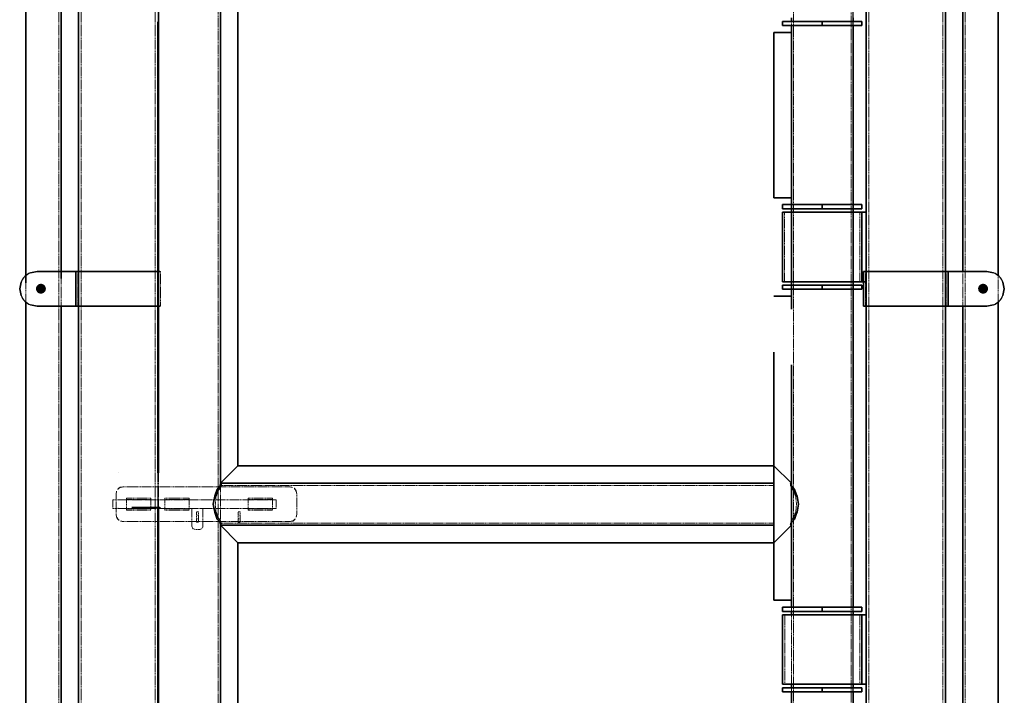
# Model space of a CAD drawing. Header units: millimetres. Extents: x 87190 to 157510, y -45248 to -22739.
# Tile 4 of 20: x 88254 to 89672, y -31833 to -30860. Entities that reach past the tile are written whole.
import ezdxf

# ---------------------------------------------------------------- set-up
doc = ezdxf.new("R2010")
doc.units = ezdxf.units.MM
doc.header["$LTSCALE"] = 5
for name, pattern in [('HIDDEN', [0.375, 0.25, -0.125]), ('XKITLINE00', [0]), ('XKITLINE01', [4, 1, -1, 1, -1])]:
    doc.linetypes.add(name, pattern=pattern)
doc.layers.add('S-NUEVA', color=3, linetype='Continuous', lineweight=35)
doc.layers.add('S-PRI-OCU', color=30, linetype='HIDDEN', lineweight=9)

msp = doc.modelspace()

# ---------------------------------------------------------------- linework, layer by layer
at = {"ltscale": 5}
msp.add_line((89454.2, -32527.6), (89454.2, -30427.6), dxfattribs=at)
at = {"linetype": 'XKITLINE00'}
for centre, start, end in [((88279.2, -31247.6), 112.5, 157.5), ((89646.8, -31247.6), 22.5, 67.5), ((88279.2, -31247.6), 202.5, 247.5), ((89646.8, -31247.6), 292.5, 337.5)]:
    msp.add_arc(centre, 25, start, end, dxfattribs=at)
at = {"color": 134, "linetype": 'XKITLINE01'}
for centre, radius, start, end in [((88279.2, -31247.6), 25, 112.5, 157.5), ((89646.8, -31247.6), 25, 22.5, 67.5), ((88279.2, -31247.6), 25, 202.5, 247.5), ((89646.8, -31247.6), 25, 292.5, 337.5), ((88403.1, -31543), 10, 112.5, 157.5), ((88403.1, -31543), 10, 112.5, 157.5), ((88643.1, -31543), 10, 22.5, 67.5), ((88643.1, -31543), 10, 22.5, 67.5), ((88403.1, -31573), 10, 202.5, 247.5), ((88403.1, -31573), 10, 202.5, 247.5), ((88643.1, -31573), 10, 292.5, 337.5), ((88643.1, -31573), 10, 292.5, 337.5)]:
    msp.add_arc(centre, radius, start, end, dxfattribs=at)
at = {"color": 8, "linetype": 'Continuous'}
for points in [[(88291.9, -31247.9), (88278.9, -31243.6), (88278.7, -31243.9)], [(88291.9, -31247.9), (88279.1, -31243.3), (88278.9, -31243.6)], [(88291.9, -31247.9), (88279.3, -31243), (88279.1, -31243.3)], [(88291.9, -31247.9), (88279.5, -31242.8), (88279.3, -31243)], [(88291.9, -31247.9), (88279.8, -31242.5), (88279.5, -31242.8)], [(88291.9, -31247.9), (88280, -31242.3), (88279.8, -31242.5)], [(88291.9, -31247.9), (88280.3, -31242.1), (88280, -31242.3)], [(88291.9, -31247.9), (88280.5, -31241.8), (88280.3, -31242.1)], [(88291.9, -31247.9), (88280.8, -31241.6), (88280.5, -31241.8)], [(88291.9, -31247.9), (88281.1, -31241.5), (88280.8, -31241.6)], [(88291.9, -31247.9), (88281.4, -31241.3), (88281.1, -31241.5)], [(88291.9, -31247.9), (88281.7, -31241.1), (88281.4, -31241.3)], [(88291.9, -31247.9), (88282.1, -31241), (88281.7, -31241.1)], [(88291.9, -31247.9), (88282.4, -31240.9), (88282.1, -31241)], [(88291.9, -31247.9), (88282.7, -31240.8), (88282.4, -31240.9)], [(88291.9, -31247.9), (88283, -31240.7), (88282.7, -31240.8)], [(88291.9, -31247.9), (88283.4, -31240.6), (88283, -31240.7)], [(88291.9, -31247.9), (88283.7, -31240.5), (88283.4, -31240.6)], [(88291.9, -31247.9), (88284.1, -31240.5), (88283.7, -31240.5)], [(88291.9, -31247.9), (88284.4, -31240.5), (88284.1, -31240.5)], [(88291.9, -31247.9), (88284.8, -31240.5), (88284.4, -31240.5)], [(88291.9, -31247.9), (88285.1, -31240.5), (88284.8, -31240.5)], [(88291.9, -31247.9), (88285.5, -31240.5), (88285.1, -31240.5)], [(88291.9, -31247.9), (88285.8, -31240.5), (88285.5, -31240.5)], [(88291.9, -31247.9), (88286.2, -31240.6), (88285.8, -31240.5)], [(88291.9, -31247.9), (88286.5, -31240.7), (88286.2, -31240.6)], [(88291.9, -31247.9), (88286.8, -31240.8), (88286.5, -31240.7)], [(88291.9, -31247.9), (88287.2, -31240.9), (88286.8, -31240.8)], [(88291.9, -31247.9), (88287.5, -31241), (88287.2, -31240.9)], [(88291.9, -31247.9), (88287.8, -31241.1), (88287.5, -31241)], [(88291.9, -31247.9), (88288.1, -31241.3), (88287.8, -31241.1)], [(88291.9, -31247.9), (88288.4, -31241.5), (88288.1, -31241.3)], [(88291.9, -31247.9), (88288.7, -31241.6), (88288.4, -31241.5)], [(88291.9, -31247.9), (88289, -31241.8), (88288.7, -31241.6)], [(88291.9, -31247.9), (88289.3, -31242.1), (88289, -31241.8)], [(88291.9, -31247.9), (88289.5, -31242.3), (88289.3, -31242.1)], [(88291.9, -31247.9), (88289.8, -31242.5), (88289.5, -31242.3)], [(88291.9, -31247.9), (88290, -31242.8), (88289.8, -31242.5)], [(88291.9, -31247.9), (88290.3, -31243), (88290, -31242.8)], [(88291.9, -31247.9), (88290.5, -31243.3), (88290.3, -31243)], [(88291.9, -31247.9), (88290.7, -31243.6), (88290.5, -31243.3)], [(88291.9, -31247.9), (88290.9, -31243.9), (88290.7, -31243.6)], [(89634.1, -31247.2), (89642.6, -31240.6), (89642.3, -31240.5)], [(89634.1, -31247.2), (89642.3, -31240.5), (89641.9, -31240.5)], [(89634.1, -31247.2), (89641.9, -31240.5), (89641.6, -31240.5)], [(89634.1, -31247.2), (89641.6, -31240.5), (89641.2, -31240.5)], [(89634.1, -31247.2), (89641.2, -31240.5), (89640.9, -31240.5)], [(89634.1, -31247.2), (89640.9, -31240.5), (89640.5, -31240.5)], [(89634.1, -31247.2), (89640.5, -31240.5), (89640.2, -31240.5)], [(89634.1, -31247.2), (89640.2, -31240.5), (89639.8, -31240.6)], [(89634.1, -31247.2), (89643, -31240.7), (89642.6, -31240.6)], [(89634.1, -31247.2), (89639.8, -31240.6), (89639.5, -31240.7)], [(89634.1, -31247.2), (89643.3, -31240.8), (89643, -31240.7)], [(89634.1, -31247.2), (89639.5, -31240.7), (89639.2, -31240.8)], [(89634.1, -31247.2), (89643.6, -31240.9), (89643.3, -31240.8)], [(89634.1, -31247.2), (89639.2, -31240.8), (89638.8, -31240.9)], [(89634.1, -31247.2), (89644, -31241), (89643.6, -31240.9)], [(89634.1, -31247.2), (89638.8, -31240.9), (89638.5, -31241)], [(89634.1, -31247.2), (89644.3, -31241.1), (89644, -31241)], [(89634.1, -31247.2), (89638.5, -31241), (89638.2, -31241.1)], [(89634.1, -31247.2), (89644.6, -31241.3), (89644.3, -31241.1)], [(89634.1, -31247.2), (89638.2, -31241.1), (89637.9, -31241.3)], [(89634.1, -31247.2), (89644.9, -31241.5), (89644.6, -31241.3)], [(89634.1, -31247.2), (89637.9, -31241.3), (89637.6, -31241.5)], [(89634.1, -31247.2), (89645.2, -31241.6), (89644.9, -31241.5)], [(89634.1, -31247.2), (89637.6, -31241.5), (89637.3, -31241.6)], [(89634.1, -31247.2), (89645.5, -31241.8), (89645.2, -31241.6)], [(89634.1, -31247.2), (89637.3, -31241.6), (89637, -31241.8)], [(89634.1, -31247.2), (89645.7, -31242.1), (89645.5, -31241.8)], [(89634.1, -31247.2), (89637, -31241.8), (89636.7, -31242.1)], [(89634.1, -31247.2), (89646, -31242.3), (89645.7, -31242.1)], [(89634.1, -31247.2), (89636.7, -31242.1), (89636.5, -31242.3)], [(89634.1, -31247.2), (89646.3, -31242.5), (89646, -31242.3)], [(89634.1, -31247.2), (89636.5, -31242.3), (89636.2, -31242.5)], [(89634.1, -31247.2), (89646.5, -31242.8), (89646.3, -31242.5)], [(89634.1, -31247.2), (89636.2, -31242.5), (89636, -31242.8)], [(89634.1, -31247.2), (89646.7, -31243), (89646.5, -31242.8)], [(89634.1, -31247.2), (89636, -31242.8), (89635.7, -31243)], [(89634.1, -31247.2), (89646.9, -31243.3), (89646.7, -31243)], [(89634.1, -31247.2), (89635.7, -31243), (89635.5, -31243.3)], [(89634.1, -31247.2), (89647.1, -31243.6), (89646.9, -31243.3)], [(89634.1, -31247.2), (89635.5, -31243.3), (89635.3, -31243.6)], [(89634.1, -31247.2), (89647.3, -31243.9), (89647.1, -31243.6)], [(89634.1, -31247.2), (89635.3, -31243.6), (89635.1, -31243.9)], [(88291.9, -31247.9), (88277.8, -31246.2), (88277.7, -31246.5)], [(88291.9, -31247.9), (88277.7, -31246.5), (88277.7, -31246.9)], [(88291.9, -31247.9), (88277.7, -31246.9), (88277.7, -31247.2)], [(88291.9, -31247.9), (88277.7, -31247.2), (88277.7, -31247.6)], [(88291.9, -31247.9), (88277.7, -31247.6), (88277.7, -31247.9)], [(88291.9, -31247.9), (88277.7, -31247.9), (88277.7, -31248.2)], [(88291.9, -31247.9), (88277.7, -31248.2), (88277.7, -31248.6)], [(88291.9, -31247.9), (88277.7, -31248.6), (88277.8, -31248.9)], [(88291.9, -31247.9), (88277.9, -31245.8), (88277.8, -31246.2)], [(88291.9, -31247.9), (88277.8, -31248.9), (88277.9, -31249.3)], [(88291.9, -31247.9), (88278, -31245.5), (88277.9, -31245.8)], [(88291.9, -31247.9), (88277.9, -31249.3), (88278, -31249.6)], [(88291.9, -31247.9), (88278.1, -31245.2), (88278, -31245.5)], [(88291.9, -31247.9), (88278, -31249.6), (88278.1, -31249.9)], [(88291.9, -31247.9), (88278.2, -31244.8), (88278.1, -31245.2)], [(88291.9, -31247.9), (88278.1, -31249.9), (88278.2, -31250.3)], [(88291.9, -31247.9), (88278.4, -31244.5), (88278.2, -31244.8)], [(88291.9, -31247.9), (88278.2, -31250.3), (88278.4, -31250.6)], [(88291.9, -31247.9), (88278.5, -31244.2), (88278.4, -31244.5)], [(88291.9, -31247.9), (88278.4, -31250.6), (88278.5, -31250.9)], [(88291.9, -31247.9), (88278.7, -31243.9), (88278.5, -31244.2)], [(88291.9, -31247.9), (88278.5, -31250.9), (88278.7, -31251.2)], [(88291.9, -31247.9), (88278.7, -31251.2), (88278.9, -31251.5)], [(88291.9, -31247.9), (88278.9, -31251.5), (88279.1, -31251.8)], [(88291.9, -31247.9), (88279.1, -31251.8), (88279.3, -31252.1)], [(88291.9, -31247.9), (88279.3, -31252.1), (88279.5, -31252.3)], [(88291.9, -31247.9), (88279.5, -31252.3), (88279.8, -31252.6)], [(88291.9, -31247.9), (88279.8, -31252.6), (88280, -31252.8)], [(88291.9, -31247.9), (88280, -31252.8), (88280.3, -31253)], [(88291.9, -31247.9), (88280.3, -31253), (88280.5, -31253.3)], [(88291.9, -31247.9), (88280.5, -31253.3), (88280.8, -31253.5)], [(88291.9, -31247.9), (88280.8, -31253.5), (88281.1, -31253.6)], [(88291.9, -31247.9), (88281.1, -31253.6), (88281.4, -31253.8)], [(88291.9, -31247.9), (88281.4, -31253.8), (88281.7, -31254)], [(88291.9, -31247.9), (88281.7, -31254), (88282.1, -31254.1)], [(88291.9, -31247.9), (88282.1, -31254.1), (88282.4, -31254.2)], [(88291.9, -31247.9), (88282.4, -31254.2), (88282.7, -31254.3)], [(88291.9, -31247.9), (88282.7, -31254.3), (88283, -31254.4)], [(88291.9, -31247.9), (88283, -31254.4), (88283.4, -31254.5)], [(88291.9, -31247.9), (88283.4, -31254.5), (88283.7, -31254.6)], [(88291.9, -31247.9), (88283.7, -31254.6), (88284.1, -31254.6)], [(88291.9, -31247.9), (88284.1, -31254.6), (88284.4, -31254.6)], [(88291.9, -31247.9), (88284.4, -31254.6), (88284.8, -31254.7)], [(88291.9, -31247.9), (88284.8, -31254.7), (88285.1, -31254.6)], [(88291.9, -31247.9), (88285.1, -31254.6), (88285.5, -31254.6)], [(88291.9, -31247.9), (88285.5, -31254.6), (88285.8, -31254.6)], [(88291.9, -31247.9), (88285.8, -31254.6), (88286.2, -31254.5)], [(88291.9, -31247.9), (88286.2, -31254.5), (88286.5, -31254.4)], [(88291.9, -31247.9), (88286.5, -31254.4), (88286.8, -31254.3)], [(88291.9, -31247.9), (88286.8, -31254.3), (88287.2, -31254.2)], [(88291.9, -31247.9), (88287.2, -31254.2), (88287.5, -31254.1)], [(88291.9, -31247.9), (88287.5, -31254.1), (88287.8, -31254)], [(88291.9, -31247.9), (88287.8, -31254), (88288.1, -31253.8)], [(88291.9, -31247.9), (88288.1, -31253.8), (88288.4, -31253.6)], [(88291.9, -31247.9), (88288.4, -31253.6), (88288.7, -31253.5)], [(88291.9, -31247.9), (88288.7, -31253.5), (88289, -31253.3)], [(88291.9, -31247.9), (88289, -31253.3), (88289.3, -31253)], [(88291.9, -31247.9), (88289.3, -31253), (88289.5, -31252.8)], [(88291.9, -31247.9), (88289.5, -31252.8), (88289.8, -31252.6)], [(88291.9, -31247.9), (88289.8, -31252.6), (88290, -31252.3)], [(88291.9, -31247.9), (88290, -31252.3), (88290.3, -31252.1)], [(88291.9, -31247.9), (88290.3, -31252.1), (88290.5, -31251.8)], [(88291.9, -31247.9), (88290.5, -31251.8), (88290.7, -31251.5)], [(88291.9, -31247.9), (88290.7, -31251.5), (88290.9, -31251.2)], [(88291.9, -31247.9), (88291, -31244.2), (88290.9, -31243.9)], [(88291.9, -31247.9), (88290.9, -31251.2), (88291, -31250.9)], [(88291.9, -31247.9), (88291.2, -31244.5), (88291, -31244.2)], [(88291.9, -31247.9), (88291, -31250.9), (88291.2, -31250.6)], [(88291.9, -31247.9), (88291.3, -31244.8), (88291.2, -31244.5)], [(88291.9, -31247.9), (88291.2, -31250.6), (88291.3, -31250.3)], [(88291.9, -31247.9), (88291.5, -31245.2), (88291.3, -31244.8)], [(88291.9, -31247.9), (88291.3, -31250.3), (88291.5, -31249.9)], [(88291.9, -31247.9), (88291.6, -31245.5), (88291.5, -31245.2)], [(88291.9, -31247.9), (88291.5, -31249.9), (88291.6, -31249.6)], [(88291.9, -31247.9), (88291.7, -31245.8), (88291.6, -31245.5)], [(88291.9, -31247.9), (88291.6, -31249.6), (88291.7, -31249.3)], [(88291.9, -31247.9), (88291.7, -31246.2), (88291.7, -31245.8)], [(88291.9, -31247.9), (88291.8, -31246.5), (88291.7, -31246.2)], [(88291.9, -31247.9), (88291.7, -31249.3), (88291.7, -31248.9)], [(88291.9, -31247.9), (88291.7, -31248.9), (88291.8, -31248.6)], [(88291.9, -31247.9), (88291.8, -31246.9), (88291.8, -31246.5)], [(88291.9, -31247.9), (88291.9, -31247.2), (88291.8, -31246.9)], [(88291.9, -31247.9), (88291.8, -31248.6), (88291.8, -31248.2)], [(88291.9, -31247.9), (88291.9, -31247.6), (88291.9, -31247.2)], [(89634.1, -31247.2), (89647.5, -31244.2), (89647.3, -31243.9)], [(89634.1, -31247.2), (89635.1, -31243.9), (89635, -31244.2)], [(89634.1, -31247.2), (89647.7, -31244.5), (89647.5, -31244.2)], [(89634.1, -31247.2), (89635, -31244.2), (89634.8, -31244.5)], [(89634.1, -31247.2), (89647.8, -31244.8), (89647.7, -31244.5)], [(89634.1, -31247.2), (89634.8, -31244.5), (89634.7, -31244.8)], [(89634.1, -31247.2), (89647.9, -31245.2), (89647.8, -31244.8)], [(89634.1, -31247.2), (89634.7, -31244.8), (89634.5, -31245.2)], [(89634.1, -31247.2), (89648, -31245.5), (89647.9, -31245.2)], [(89634.1, -31247.2), (89634.5, -31245.2), (89634.4, -31245.5)], [(89634.1, -31247.2), (89648.1, -31245.8), (89648, -31245.5)], [(89634.1, -31247.2), (89634.4, -31245.5), (89634.3, -31245.8)], [(89634.1, -31247.2), (89648.2, -31246.2), (89648.1, -31245.8)], [(89634.1, -31247.2), (89634.3, -31245.8), (89634.3, -31246.2)], [(89634.1, -31247.2), (89648.3, -31246.5), (89648.2, -31246.2)], [(89634.1, -31247.2), (89634.3, -31246.2), (89634.2, -31246.5)], [(89634.1, -31247.2), (89648.3, -31246.9), (89648.3, -31246.5)], [(89634.1, -31247.2), (89634.2, -31246.5), (89634.2, -31246.9)], [(89634.1, -31247.2), (89648.3, -31247.2), (89648.3, -31246.9)], [(89634.1, -31247.2), (89634.1, -31247.6), (89634.1, -31247.9)], [(89634.1, -31247.2), (89634.1, -31247.9), (89634.2, -31248.2)], [(89634.1, -31247.2), (89634.2, -31248.2), (89634.2, -31248.6)], [(89634.1, -31247.2), (89634.2, -31248.6), (89634.3, -31248.9)], [(89634.1, -31247.2), (89634.3, -31248.9), (89634.3, -31249.3)], [(89634.1, -31247.2), (89634.3, -31249.3), (89634.4, -31249.6)], [(89634.1, -31247.2), (89634.4, -31249.6), (89634.5, -31249.9)], [(89634.1, -31247.2), (89634.5, -31249.9), (89634.7, -31250.3)], [(89634.1, -31247.2), (89634.7, -31250.3), (89634.8, -31250.6)], [(89634.1, -31247.2), (89634.8, -31250.6), (89635, -31250.9)], [(89634.1, -31247.2), (89635, -31250.9), (89635.1, -31251.2)], [(89634.1, -31247.2), (89635.1, -31251.2), (89635.3, -31251.5)], [(89634.1, -31247.2), (89635.3, -31251.5), (89635.5, -31251.8)], [(89634.1, -31247.2), (89635.5, -31251.8), (89635.7, -31252.1)], [(89634.1, -31247.2), (89635.7, -31252.1), (89636, -31252.3)], [(89634.1, -31247.2), (89636, -31252.3), (89636.2, -31252.6)], [(89634.1, -31247.2), (89636.2, -31252.6), (89636.5, -31252.8)], [(89634.1, -31247.2), (89636.5, -31252.8), (89636.7, -31253)], [(89634.1, -31247.2), (89636.7, -31253), (89637, -31253.3)], [(89634.1, -31247.2), (89637, -31253.3), (89637.3, -31253.5)], [(89634.1, -31247.2), (89637.3, -31253.5), (89637.6, -31253.6)], [(89634.1, -31247.2), (89637.6, -31253.6), (89637.9, -31253.8)], [(89634.1, -31247.2), (89637.9, -31253.8), (89638.2, -31254)], [(89634.1, -31247.2), (89638.2, -31254), (89638.5, -31254.1)], [(89634.1, -31247.2), (89638.5, -31254.1), (89638.8, -31254.2)], [(89634.1, -31247.2), (89638.8, -31254.2), (89639.2, -31254.3)], [(89634.1, -31247.2), (89639.2, -31254.3), (89639.5, -31254.4)], [(89634.1, -31247.2), (89639.5, -31254.4), (89639.8, -31254.5)], [(89634.1, -31247.2), (89639.8, -31254.5), (89640.2, -31254.6)], [(89634.1, -31247.2), (89640.2, -31254.6), (89640.5, -31254.6)], [(89634.1, -31247.2), (89640.5, -31254.6), (89640.9, -31254.6)], [(89634.1, -31247.2), (89640.9, -31254.6), (89641.2, -31254.7)], [(89634.1, -31247.2), (89641.2, -31254.7), (89641.6, -31254.6)], [(89634.1, -31247.2), (89641.6, -31254.6), (89641.9, -31254.6)], [(89634.1, -31247.2), (89641.9, -31254.6), (89642.3, -31254.6)], [(89634.1, -31247.2), (89642.3, -31254.6), (89642.6, -31254.5)], [(89634.1, -31247.2), (89642.6, -31254.5), (89643, -31254.4)], [(89634.1, -31247.2), (89643, -31254.4), (89643.3, -31254.3)], [(89634.1, -31247.2), (89643.3, -31254.3), (89643.6, -31254.2)], [(89634.1, -31247.2), (89643.6, -31254.2), (89644, -31254.1)], [(89634.1, -31247.2), (89644, -31254.1), (89644.3, -31254)], [(89634.1, -31247.2), (89644.3, -31254), (89644.6, -31253.8)], [(89634.1, -31247.2), (89644.6, -31253.8), (89644.9, -31253.6)], [(89634.1, -31247.2), (89644.9, -31253.6), (89645.2, -31253.5)], [(89634.1, -31247.2), (89645.2, -31253.5), (89645.5, -31253.3)], [(89634.1, -31247.2), (89645.5, -31253.3), (89645.7, -31253)], [(89634.1, -31247.2), (89645.7, -31253), (89646, -31252.8)], [(89634.1, -31247.2), (89646, -31252.8), (89646.3, -31252.6)], [(89634.1, -31247.2), (89646.3, -31252.6), (89646.5, -31252.3)], [(89634.1, -31247.2), (89646.5, -31252.3), (89646.7, -31252.1)], [(89634.1, -31247.2), (89646.7, -31252.1), (89646.9, -31251.8)], [(89634.1, -31247.2), (89646.9, -31251.8), (89647.1, -31251.5)], [(89634.1, -31247.2), (89647.1, -31251.5), (89647.3, -31251.2)], [(89634.1, -31247.2), (89647.3, -31251.2), (89647.5, -31250.9)], [(89634.1, -31247.2), (89647.5, -31250.9), (89647.7, -31250.6)], [(89634.1, -31247.2), (89647.7, -31250.6), (89647.8, -31250.3)], [(89634.1, -31247.2), (89647.8, -31250.3), (89647.9, -31249.9)], [(89634.1, -31247.2), (89647.9, -31249.9), (89648, -31249.6)], [(89634.1, -31247.2), (89648, -31249.6), (89648.1, -31249.3)], [(89634.1, -31247.2), (89648.1, -31249.3), (89648.2, -31248.9)], [(89634.1, -31247.2), (89648.2, -31248.9), (89648.3, -31248.6)], [(89634.1, -31247.2), (89648.3, -31248.6), (89648.3, -31248.2)], [(89634.1, -31247.2), (89648.3, -31248.2), (89648.3, -31247.9)], [(89634.1, -31247.2), (89648.3, -31247.9), (89648.3, -31247.6)], [(89634.1, -31247.2), (89648.3, -31247.6), (89648.3, -31247.2)]]:
    msp.add_solid(points, dxfattribs=at)
at = {"layer": 'S-NUEVA'}
for p, q in [((89472.9, -29997.6), (89472.9, -31717.4)), ((89587.2, -29997.6), (89587.2, -32566.5)), ((88543.1, -31527.9), (88543.1, -30516.4)), ((88568.5, -30541.9), (88568.5, -31502.5)), ((88338.8, -30602.6), (88338.8, -31082.6)), ((88454.2, -30813), (88454.2, -31293)), ((89365.3, -30857.4), (89365.3, -30862.4)), ((89454.2, -30857.4), (89454.2, -30862.4)), ((88453.1, -30863), (88453.1, -31293)), ((89352.5, -30868.4), (89352.5, -30862.4)), ((89466.8, -30862.4), (89352.5, -30862.4)), ((89466.8, -30868.4), (89352.5, -30868.4)), ((89365.3, -30868.4), (89365.3, -31126.4)), ((89409.7, -30868.4), (89409.7, -30862.4)), ((89454.2, -30868.4), (89454.2, -31126.4)), ((89466.8, -30868.4), (89466.8, -30862.4)), ((89365.3, -30878.4), (89339.9, -30878.4)), ((89339.9, -30878.4), (89339.9, -31116.4)), ((89365.3, -31116.4), (89365.3, -30878.4)), ((89365.3, -30997.9), (89365.3, -31276.9)), ((89454.2, -31068.4), (89454.2, -31706.4)), ((88338.8, -31082.6), (88338.8, -31512.6)), ((88453.1, -31082.6), (88453.1, -31512.6)), ((88454.2, -31082.6), (88454.2, -31512.6)), ((89339.9, -31116.4), (89365.3, -31116.4)), ((89352.5, -31132.4), (89352.5, -31126.4)), ((89466.8, -31126.4), (89352.5, -31126.4)), ((89409.7, -31132.4), (89409.7, -31126.4)), ((89466.8, -31132.4), (89466.8, -31126.4)), ((89466.8, -31132.4), (89352.5, -31132.4)), ((89352.5, -31237.4), (89352.5, -31137.4)), ((89352.5, -31137.4), (89466.8, -31137.4)), ((89365.3, -31132.4), (89365.3, -31137.4)), ((89454.2, -31132.4), (89454.2, -31137.4)), ((89466.8, -31237.4), (89466.8, -31137.4)), ((89466.9, -31237.4), (89466.9, -31137.4)), ((89466.9, -31137.4), (89466.9, -31137.4)), ((89466.9, -31137.4), (89472.9, -31137.4)), ((89472.9, -31137.4), (89472.9, -31237.4)), ((89466.8, -31237.4), (89352.5, -31237.4)), ((89352.5, -31248.4), (89352.5, -31242.4)), ((89466.8, -31242.4), (89352.5, -31242.4)), ((89365.3, -31237.4), (89365.3, -31242.4)), ((89409.7, -31248.4), (89409.7, -31242.4)), ((89454.2, -31237.4), (89454.2, -31242.4)), ((89466.8, -31248.4), (89466.8, -31242.4)), ((89466.9, -31237.4), (89466.9, -31237.4)), ((89472.9, -31237.4), (89466.9, -31237.4)), ((89466.8, -31248.4), (89352.5, -31248.4)), ((89365.3, -31248.4), (89365.3, -31258.4)), ((89365.3, -31258.4), (89339.9, -31258.4)), ((89663, -31266.6), (89663, -32198.9)), ((89612.2, -31272.6), (89612.2, -32192.6)), ((89339.9, -31338.9), (89339.9, -31696.4)), ((89365.3, -31696.4), (89365.3, -31357.4)), ((88338.8, -31512.6), (88338.8, -32042.6)), ((88568.5, -31502.5), (88543.1, -31527.9)), ((88543.1, -31527.9), (88568.5, -31502.5)), ((89339.9, -31502.5), (88568.5, -31502.5)), ((89365.3, -31527.9), (89339.9, -31502.5)), ((89365.3, -31527.9), (89339.9, -31502.5)), ((88453.1, -31533), (88454.2, -31533)), ((88535.8, -31545.2), (88538.7, -31536.7)), ((88538.7, -31536.7), (88542.3, -31532)), ((88542.3, -31532), (88542.8, -31530.2)), ((88544.6, -31527.9), (88542.8, -31530.2)), ((88543.1, -31527.9), (88543.1, -31529.8)), ((89339.9, -31527.9), (88543.1, -31527.9)), ((89365.6, -31530.2), (89363.8, -31527.9)), ((89365.3, -31527.9), (89365.3, -31529.8)), ((89366, -31531.9), (89365.6, -31530.2)), ((89369.7, -31536.7), (89366, -31531.9)), ((89372.6, -31545.2), (89369.7, -31536.7)), ((88532.7, -31558), (88535, -31546.5)), ((88535, -31546.5), (88535.8, -31545.2)), ((89373.4, -31546.5), (89372.6, -31545.2)), ((89375.7, -31558), (89373.4, -31546.5)), ((88454.1, -31562.6), (88415.6, -31562.6)), ((88453.1, -31562.6), (88453.1, -32042.6)), ((88456, -31562.6), (88454.1, -31562.6)), ((88454.2, -31562.6), (88454.2, -32042.6)), ((88535, -31569.6), (88532.7, -31558)), ((88535, -31569.6), (88535.8, -31570.8)), ((89372.6, -31570.9), (89373.4, -31569.6)), ((89373.4, -31569.6), (89375.7, -31558)), ((88454.2, -31583), (88453.1, -31583)), ((88535.8, -31570.8), (88538.7, -31579.4)), ((88538.7, -31579.4), (88542.3, -31584.1)), ((88542.3, -31584.1), (88542.8, -31585.9)), ((89365.6, -31585.9), (89366, -31584.1)), ((89366, -31584.1), (89369.7, -31579.4)), ((89369.7, -31579.4), (89372.6, -31570.9)), ((88544.6, -31588.2), (88542.8, -31585.9)), ((88543.1, -31586.3), (88543.1, -31588.2)), ((88543.1, -31588.2), (88543.1, -32258.5)), ((88568.5, -31613.6), (88543.1, -31588.2)), ((88543.1, -31588.2), (88568.5, -31613.6)), ((88543.1, -31588.2), (89339.9, -31588.2)), ((89365.3, -31588.2), (89339.9, -31613.6)), ((89365.3, -31588.2), (89339.9, -31613.6)), ((89363.8, -31588.2), (89365.6, -31585.9)), ((89365.3, -31586.3), (89365.3, -31588.2)), ((88568.5, -32413.3), (88568.5, -31613.6)), ((88568.5, -31613.6), (89339.9, -31613.6)), ((89365.3, -31696.4), (89339.9, -31696.4)), ((89365.3, -31696.4), (89365.3, -31706.4)), ((89352.5, -31712.4), (89352.5, -31706.4)), ((89466.8, -31706.4), (89352.5, -31706.4)), ((89409.7, -31712.4), (89409.7, -31706.4)), ((89466.8, -31712.4), (89466.8, -31706.4)), ((89466.8, -31712.4), (89352.5, -31712.4)), ((89352.6, -31817.4), (89352.6, -31717.4)), ((89466.9, -31717.4), (89352.6, -31717.4)), ((89365.3, -31712.4), (89365.3, -31717.4)), ((89454.2, -31712.4), (89454.2, -31717.4)), ((89472.9, -31717.4), (89466.9, -31717.4)), ((89466.9, -31717.4), (89466.9, -31817.4)), ((89472.9, -31717.4), (89472.9, -31717.4)), ((89472.9, -31717.4), (89472.9, -31817.4)), ((89352.5, -31828.4), (89352.5, -31822.4)), ((89466.8, -31822.4), (89352.5, -31822.4)), ((89352.6, -31817.4), (89466.9, -31817.4)), ((89365.3, -31817.4), (89365.3, -31822.4)), ((89409.7, -31828.4), (89409.7, -31822.4)), ((89454.2, -31817.4), (89454.2, -31822.4)), ((89466.8, -31828.4), (89466.8, -31822.4)), ((89466.9, -31817.4), (89472.9, -31817.4)), ((89472.9, -31817.4), (89472.9, -32566.5)), ((89472.9, -31817.4), (89472.9, -31817.4)), ((89466.8, -31828.4), (89352.5, -31828.4)), ((89365.3, -31828.4), (89365.3, -32086.4)), ((89454.2, -31828.4), (89454.2, -32086.4))]:
    msp.add_line(p, q, dxfattribs=at)
at = {"layer": 'S-NUEVA', "linetype": 'XKITLINE00'}
for p, q in [((88263, -30796.2), (88263, -31238.9)), ((88313.8, -30802.6), (88313.8, -31232.6)), ((89612.2, -30802.6), (89612.2, -31222.6)), ((89663, -30796.2), (89663, -31228.5)), ((88279.2, -31222.6), (88269.6, -31224.5)), ((88334.8, -31222.6), (88279.2, -31222.6)), ((88334.8, -31272.6), (88334.8, -31222.6)), ((88334.8, -31222.6), (88456, -31222.6)), ((89468.9, -31222.6), (89468.9, -31222.6)), ((89468.9, -31222.6), (89591.2, -31222.6)), ((89468.9, -31272.6), (89468.9, -31222.6)), ((89591.2, -31222.6), (89591.2, -31222.6)), ((89591.2, -31222.6), (89646.8, -31222.6)), ((89591.2, -31272.6), (89591.2, -31222.6)), ((89591.2, -31222.6), (89591.2, -31272.6)), ((89656.4, -31224.5), (89646.8, -31222.6)), ((88256.1, -31238), (88254.2, -31247.6)), ((89671.8, -31247.6), (89669.9, -31238)), ((88254.2, -31247.6), (88254.2, -31247.6)), ((88254.2, -31247.6), (88256.1, -31257.1)), ((89669.9, -31257.1), (89671.8, -31247.6)), ((89671.8, -31247.6), (89671.8, -31247.6)), ((88263, -31266.2), (88263, -31718.9)), ((88269.6, -31270.6), (88279.2, -31272.6)), ((89646.8, -31272.6), (89656.4, -31270.6)), ((88279.2, -31272.6), (88334.8, -31272.6)), ((88313.8, -31272.6), (88313.8, -31712.6)), ((88415.6, -31272.6), (88334.8, -31272.6)), ((88454.1, -31272.6), (88415.6, -31272.6)), ((88456, -31272.6), (88454.1, -31272.6)), ((89468.9, -31272.6), (89468.9, -31272.6)), ((89468.9, -31272.6), (89591.2, -31272.6)), ((89591.2, -31272.6), (89591.2, -31272.6)), ((89646.8, -31272.6), (89591.2, -31272.6)), ((89646.8, -31272.6), (89646.8, -31272.6)), ((88263, -31718.9), (88263, -32236.2)), ((88313.8, -31712.6), (88313.8, -32242.6))]:
    msp.add_line(p, q, dxfattribs=at)
at = {"layer": 'S-PRI-OCU'}
for p, q in [((88310.7, -29950.7), (88310.7, -32544.4)), ((89615.4, -29950.7), (89615.4, -32544.4)), ((88342.8, -29997.6), (88342.8, -32585.6)), ((88449.1, -29997.6), (88449.1, -32585.6)), ((89476.9, -29997.6), (89476.9, -32585.6)), ((89583.2, -29997.6), (89583.2, -32585.6)), ((88540.1, -30513.4), (88540.1, -32441.7)), ((88543.1, -30516.5), (88543.1, -31357.4)), ((89451.2, -30511), (89451.2, -32524.6)), ((89368.3, -30593.9), (89368.3, -32441.7)), ((89365.3, -30862.4), (89365.3, -30868.4)), ((89409.7, -30868.4), (89409.7, -30862.4)), ((89454.2, -30862.4), (89454.2, -30868.4)), ((89339.9, -30878.4), (89365.3, -30878.4)), ((89365.3, -30997.9), (89365.3, -31276.9)), ((89339.9, -31116.4), (89365.3, -31116.4)), ((89365.3, -31126.4), (89365.3, -31132.4)), ((89409.7, -31132.4), (89409.7, -31126.4)), ((89454.2, -31126.4), (89454.2, -31132.4)), ((89355.5, -31237.4), (89355.5, -31137.4)), ((89365.3, -31137.4), (89365.3, -31237.4)), ((89454.2, -31137.4), (89454.2, -31237.4)), ((89463.8, -31237.4), (89463.8, -31137.4)), ((89466.9, -31137.4), (89466.9, -31237.4)), ((89472.9, -31137.4), (89472.9, -31137.4)), ((89472.9, -31137.4), (89472.9, -31237.4)), ((88263, -31228.9), (88263, -31266.2)), ((88269.6, -31224.5), (88279.2, -31222.6)), ((88313.8, -31222.6), (88313.8, -31272.6)), ((88334.8, -31272.6), (88334.8, -31222.6)), ((88334.8, -31222.6), (88334.8, -31222.6)), ((88334.8, -31272.6), (88334.8, -31222.6)), ((88334.8, -31272.6), (88334.8, -31222.6)), ((88337.8, -31222.6), (88337.7, -31222.6)), ((88337.8, -31222.6), (88337.8, -31222.6)), ((88337.8, -31222.6), (88337.8, -31272.6)), ((88338.8, -31222.6), (88338.8, -31272.6)), ((88397, -31222.6), (88397, -31222.6)), ((88453.1, -31222.6), (88453.1, -31272.6)), ((88454.1, -31272.6), (88454.1, -31222.6)), ((88454.1, -31222.6), (88454.2, -31222.6)), ((88454.1, -31222.6), (88454.1, -31222.6)), ((88454.2, -31222.6), (88454.2, -31272.6)), ((88457.1, -31222.6), (88456, -31222.6)), ((88456, -31222.6), (88457.1, -31222.6)), ((88457.1, -31222.6), (88457.1, -31272.6)), ((88457.1, -31272.6), (88457.1, -31222.6)), ((89468.9, -31272.6), (89468.9, -31222.6)), ((89471.9, -31222.6), (89471.9, -31222.6)), ((89471.9, -31222.6), (89471.9, -31272.6)), ((89472.9, -31222.6), (89472.9, -31272.6)), ((89587.2, -31222.6), (89587.2, -31272.6)), ((89588.2, -31272.6), (89588.2, -31222.6)), ((89591.2, -31272.6), (89591.2, -31222.6)), ((89591.2, -31272.6), (89591.2, -31222.6)), ((89612.2, -31222.6), (89612.2, -31272.6)), ((89646.8, -31222.6), (89656.4, -31224.5)), ((89663, -31228.9), (89663, -31266.2)), ((88254.2, -31247.6), (88256.1, -31238)), ((89365.3, -31242.4), (89365.3, -31248.4)), ((89409.7, -31248.4), (89409.7, -31242.4)), ((89454.2, -31242.4), (89454.2, -31248.4)), ((89472.9, -31237.4), (89472.9, -31237.4)), ((89669.9, -31238), (89671.8, -31247.6)), ((88256.1, -31257.1), (88254.2, -31247.6)), ((89671.8, -31247.6), (89669.9, -31257.1)), ((88279.2, -31272.6), (88269.6, -31270.6)), ((89656.4, -31270.6), (89646.8, -31272.6)), ((88334.8, -31272.6), (88334.8, -31272.6)), ((88337.8, -31272.6), (88337.8, -31272.6)), ((88394.8, -31272.6), (88394.8, -31272.6)), ((88397, -31272.6), (88397, -31272.6)), ((88415.6, -31272.6), (88445.6, -31272.6)), ((88454.1, -31272.6), (88454.2, -31272.6)), ((88454.1, -31272.6), (88454.1, -31272.6)), ((88457.1, -31272.6), (88456, -31272.6)), ((89471.9, -31272.6), (89471.9, -31272.6)), ((89365.3, -31417.7), (89365.3, -31696.4)), ((88397, -31512.6), (88397, -31512.6)), ((88453.1, -31512.6), (88453.1, -31562.6)), ((88454.1, -31562.6), (88454.1, -31512.6)), ((88454.2, -31512.6), (88454.2, -31562.6)), ((88393.8, -31539.2), (88393.1, -31543)), ((88393.1, -31543), (88393.8, -31539.2)), ((88403.1, -31533), (88399.3, -31533.8)), ((88399.3, -31533.8), (88403.1, -31533)), ((88403.1, -31533), (88453.1, -31533)), ((88453.1, -31583), (88453.1, -31533)), ((88453.1, -31583), (88453.1, -31533)), ((88453.1, -31533), (88453.1, -31583)), ((88453.1, -31583), (88453.1, -31533)), ((88643.1, -31533), (88454.2, -31533)), ((88535.8, -31545.2), (88538.7, -31536.7)), ((88539.8, -31538.8), (88536.8, -31547.6)), ((88536.8, -31547.6), (88539.8, -31538.8)), ((88538.7, -31536.7), (88542.3, -31532)), ((88542.3, -31535.5), (88539.8, -31538.8)), ((88539.8, -31538.8), (88542.3, -31535.5)), ((88542.8, -31530.2), (88542.3, -31532)), ((88542.9, -31532.9), (88542.3, -31535.5)), ((88542.3, -31535.5), (88542.9, -31532.9)), ((88544.6, -31527.9), (88542.8, -31530.2)), ((88544.6, -31530.9), (88542.9, -31532.9)), ((88542.9, -31532.9), (88544.6, -31530.9)), ((88543.1, -31529.8), (88543.1, -31586.3)), ((89339.9, -31527.9), (88544.6, -31527.9)), ((88544.6, -31530.2), (88544.6, -31527.9)), ((88544.6, -31530.9), (88544.6, -31530.2)), ((89339.9, -31530.9), (88544.6, -31530.9)), ((88646.9, -31533.8), (88643.1, -31533)), ((88643.1, -31533), (88646.9, -31533.8)), ((88653.1, -31543), (88652.3, -31539.2)), ((88652.3, -31539.2), (88653.1, -31543)), ((89363.8, -31530.2), (89363.8, -31527.9)), ((89365.6, -31530.2), (89363.8, -31527.9)), ((89363.8, -31530.9), (89363.8, -31530.2)), ((89365.4, -31532.9), (89363.8, -31530.9)), ((89365.4, -31532.9), (89363.8, -31530.9)), ((89365.3, -31529.8), (89365.3, -31586.3)), ((89366, -31535.5), (89365.4, -31532.9)), ((89365.4, -31532.9), (89366, -31535.5)), ((89365.6, -31530.2), (89366, -31532)), ((89366, -31532), (89369.7, -31536.7)), ((89368.6, -31538.8), (89366, -31535.5)), ((89366, -31535.5), (89368.6, -31538.8)), ((89368.6, -31538.8), (89371.6, -31547.6)), ((89371.6, -31547.6), (89368.6, -31538.8)), ((89369.7, -31536.7), (89372.6, -31545.2)), ((88623.4, -31551.7), (88388.4, -31551.7)), ((88388.4, -31564.4), (88388.4, -31551.7)), ((88393.1, -31573), (88393.1, -31543)), ((88393.1, -31543), (88393.1, -31543)), ((88393.1, -31573), (88393.1, -31543)), ((88443.1, -31549.5), (88408.1, -31549.5)), ((88408.1, -31566.6), (88408.1, -31549.5)), ((88443.1, -31551.3), (88408.1, -31551.3)), ((88443.1, -31549.5), (88443.1, -31566.6)), ((88498.1, -31549.5), (88463.1, -31549.5)), ((88463.1, -31566.6), (88463.1, -31549.5)), ((88498.1, -31551.3), (88463.1, -31551.3)), ((88498.1, -31549.5), (88498.1, -31566.6)), ((88532.7, -31558), (88535, -31546.5)), ((88535, -31546.5), (88535.8, -31545.2)), ((88535.8, -31558), (88536.8, -31547.6)), ((88535.8, -31558), (88536.8, -31547.6)), ((88583.1, -31549.5), (88618.1, -31549.5)), ((88583.1, -31566.6), (88583.1, -31549.5)), ((88583.1, -31551.3), (88618.1, -31551.3)), ((88618.1, -31549.5), (88618.1, -31566.6)), ((88623.4, -31564.4), (88623.4, -31551.7)), ((88653.1, -31543), (88653.1, -31573)), ((89372.6, -31558), (89371.6, -31547.6)), ((89372.6, -31558), (89371.6, -31547.6)), ((89372.6, -31545.2), (89373.4, -31546.5)), ((89375.7, -31558), (89373.4, -31546.5)), ((88623.4, -31564.4), (88388.4, -31564.4)), ((88394.8, -31562.6), (88394.8, -31562.6)), ((88397, -31562.6), (88397, -31562.6)), ((88443.1, -31564.8), (88408.1, -31564.8)), ((88443.1, -31566.6), (88408.1, -31566.6)), ((88415.6, -31562.6), (88445.6, -31562.6)), ((88454.1, -31562.6), (88454.2, -31562.6)), ((88454.1, -31562.6), (88454.1, -31562.6)), ((88457.1, -31562.6), (88456, -31562.6)), ((88498.1, -31564.8), (88463.1, -31564.8)), ((88498.1, -31566.6), (88463.1, -31566.6)), ((88502.1, -31564.4), (88518.1, -31564.4)), ((88502.1, -31564.4), (88502.1, -31589.4)), ((88508.6, -31583.9), (88508.6, -31568.9)), ((88508.6, -31568.9), (88511.6, -31568.9)), ((88511.6, -31568.9), (88508.6, -31568.9)), ((88511.6, -31568.9), (88511.6, -31583.9)), ((88518.1, -31564.4), (88518.1, -31589.4)), ((88535, -31569.6), (88532.7, -31558)), ((88535.8, -31570.8), (88535, -31569.6)), ((88536.8, -31568.4), (88535.8, -31558)), ((88536.8, -31568.4), (88535.8, -31558)), ((88536.8, -31568.4), (88539.8, -31577.2)), ((88539.8, -31577.2), (88536.8, -31568.4)), ((88568.6, -31583.9), (88568.6, -31568.9)), ((88568.6, -31568.9), (88571.6, -31568.9)), ((88571.6, -31568.9), (88568.6, -31568.9)), ((88571.6, -31568.9), (88571.6, -31583.9)), ((88583.1, -31564.8), (88618.1, -31564.8)), ((88583.1, -31566.6), (88618.1, -31566.6)), ((89368.6, -31577.2), (89371.6, -31568.4)), ((89368.6, -31577.2), (89371.6, -31568.4)), ((89371.6, -31568.4), (89372.6, -31558)), ((89371.6, -31568.4), (89372.6, -31558)), ((89373.4, -31569.6), (89372.6, -31570.8)), ((89373.4, -31569.6), (89375.7, -31558)), ((88393.1, -31573), (88393.1, -31573)), ((88393.1, -31573), (88393.8, -31576.9)), ((88393.8, -31576.9), (88393.1, -31573)), ((88399.3, -31582.3), (88403.1, -31583)), ((88403.1, -31583), (88399.3, -31582.3)), ((88453.1, -31583), (88403.1, -31583)), ((88643.1, -31583), (88454.2, -31583)), ((88508.6, -31573.9), (88511.6, -31573.9)), ((88508.6, -31578.9), (88511.6, -31578.9)), ((88511.6, -31583.9), (88508.6, -31583.9)), ((88508.6, -31583.9), (88511.6, -31583.9)), ((88538.7, -31579.4), (88535.8, -31570.8)), ((88542.3, -31584.1), (88538.7, -31579.4)), ((88539.8, -31577.2), (88542.3, -31580.6)), ((88542.3, -31580.6), (88539.8, -31577.2)), ((88542.9, -31583.1), (88542.3, -31580.6)), ((88542.9, -31583.1), (88542.3, -31580.6)), ((88542.8, -31585.9), (88542.3, -31584.1)), ((88544.6, -31585.2), (88542.9, -31583.1)), ((88544.6, -31585.2), (88542.9, -31583.1)), ((88568.6, -31573.9), (88571.6, -31573.9)), ((88568.6, -31578.9), (88571.6, -31578.9)), ((88571.6, -31583.9), (88568.6, -31583.9)), ((88568.6, -31583.9), (88571.6, -31583.9)), ((88643.1, -31583), (88646.9, -31582.3)), ((88646.9, -31582.3), (88643.1, -31583)), ((88652.3, -31576.9), (88653.1, -31573)), ((88653.1, -31573), (88652.3, -31576.9)), ((89365.4, -31583.1), (89363.8, -31585.2)), ((89363.8, -31585.2), (89365.4, -31583.1)), ((89366, -31580.6), (89365.4, -31583.1)), ((89365.4, -31583.1), (89366, -31580.6)), ((89366, -31584.1), (89365.6, -31585.9)), ((89368.6, -31577.2), (89366, -31580.6)), ((89366, -31580.6), (89368.6, -31577.2)), ((89369.7, -31579.4), (89366, -31584.1)), ((89372.6, -31570.8), (89369.7, -31579.4)), ((88502.3, -31590.9), (88502.1, -31589.4)), ((88503, -31592.3), (88502.3, -31590.9)), ((88504.1, -31593.4), (88503, -31592.3)), ((88505.5, -31594.1), (88504.1, -31593.4)), ((88507.1, -31594.4), (88505.5, -31594.1)), ((88513.1, -31594.4), (88507.1, -31594.4)), ((88514.6, -31594.1), (88513.1, -31594.4)), ((88516, -31593.4), (88514.6, -31594.1)), ((88517.1, -31592.3), (88516, -31593.4)), ((88517.8, -31590.9), (88517.1, -31592.3)), ((88518.1, -31589.4), (88517.8, -31590.9)), ((88544.6, -31588.2), (88542.8, -31585.9)), ((88543.1, -31586.3), (88543.1, -32438.7)), ((89339.9, -31585.2), (88544.6, -31585.2)), ((88544.6, -31585.2), (88544.6, -31588.2)), ((89339.9, -31588.2), (88544.6, -31588.2)), ((89363.8, -31585.2), (89363.8, -31588.2)), ((89365.6, -31585.9), (89363.8, -31588.2)), ((89365.3, -31706.4), (89365.3, -31712.4)), ((89409.7, -31712.4), (89409.7, -31706.4)), ((89454.2, -31706.4), (89454.2, -31712.4)), ((89355.6, -31817.4), (89355.6, -31717.4)), ((89365.3, -31717.4), (89365.3, -31817.4)), ((89454.2, -31717.4), (89454.2, -31817.4)), ((89463.9, -31817.4), (89463.9, -31717.4)), ((89466.9, -31817.4), (89466.9, -31717.4)), ((89466.9, -31817.4), (89466.9, -31717.4)), ((89472.9, -31717.4), (89472.9, -31817.4)), ((89472.9, -31817.4), (89472.9, -31717.4)), ((89472.9, -31717.4), (89472.9, -31717.4)), ((89365.3, -31822.4), (89365.3, -31828.4)), ((89409.7, -31828.4), (89409.7, -31822.4)), ((89426.5, -31817.4), (89427.4, -31817.4)), ((89454.2, -31822.4), (89454.2, -31828.4)), ((89472.9, -31817.4), (89472.9, -31817.4))]:
    msp.add_line(p, q, dxfattribs=at)

doc.saveas('drawing.dxf')
